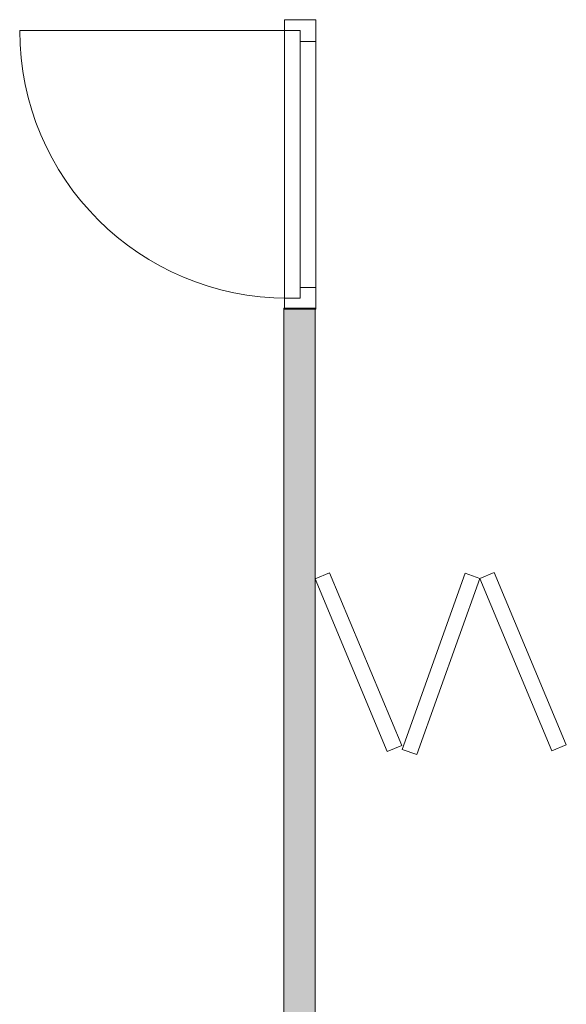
# Model space of a CAD drawing. Header units: inches. Extents: x 15 to 546804, y -66 to 267312.
# Tile 195 of 256: x 535673 to 537426, y 21199 to 24359. Entities that reach past the tile are written whole.
import ezdxf

# ---------------------------------------------------------------- set-up
doc = ezdxf.new("R2010")
doc.units = ezdxf.units.IN
doc.header["$MEASUREMENT"] = 0
doc.layers.add('Zone-1', color=4, linetype='Continuous')

msp = doc.modelspace()

# ---------------------------------------------------------------- hatches: boundary and pattern name
at = {"layer": 'Zone-1', "lineweight": 20}
h = msp.add_hatch(color=7, dxfattribs=at)
h.dxf.hatch_style = 1
h.paths.add_polyline_path([(536620.4, 23429.6), (536520.4, 23429.6), (536520.4, 19748.8), (536620.4, 19748.8)])

# ---------------------------------------------------------------- linework, layer by layer
at = {"color": 7, "lineweight": 20}
for p, q in [((536522.5, 24358.6, 0), (536522.5, 24323.6, 0)), ((536522.5, 23429.6, 2200), (536522.5, 24358.6, 2200)), ((536522.5, 24358.6, 2200), (536522.5, 24358.6, 0)), ((536622.5, 24358.6, 0), (536522.5, 24358.6, 0)), ((536622.5, 24358.6, 2200), (536522.5, 24358.6, 2200)), ((536622.5, 24358.6, 0), (536622.5, 24288.6, 0)), ((536622.5, 23429.6, 2200), (536622.5, 24358.6, 2200)), ((536622.5, 24358.6, 2200), (536622.5, 24358.6, 0)), ((536532.5, 24323.6, 0), (535673.5, 24323.6, 0)), ((536572.5, 24323.6, 0), (536522.5, 24323.6, 0)), ((536522.5, 24323.6, 2165), (536522.5, 24323.6, 0)), ((536522.5, 23464.6, 2165), (536522.5, 24323.6, 2165)), ((536572.5, 24323.6, 2165), (536522.5, 24323.6, 2165)), ((536572.5, 24323.6, 0), (536572.5, 24268.8, 70.8)), ((536572.5, 24268.8, 2059.2), (536572.5, 24323.6, 2130)), ((536572.5, 24323.6, 2165), (536572.5, 24323.6, 0)), ((536572.5, 24288.6, 0), (536572.5, 24323.6, 0)), ((536572.5, 24288.6, 2165), (536572.5, 24323.6, 2165)), ((536622.5, 24288.6, 0), (536572.5, 24288.6, 0)), ((536622.5, 24288.6, 2130), (536572.5, 24288.6, 2130)), ((536572.5, 24288.6, 2130), (536572.5, 24288.6, 0)), ((536572.5, 23499.6, 2130), (536572.5, 24288.6, 2130)), ((536572.5, 23499.6, 2165), (536572.5, 24288.6, 2165)), ((536572.5, 24288.6, 2130), (536572.5, 24288.6, 2165)), ((536572.5, 24288.6, 2630), (536572.5, 23499.6, 2630)), ((536572.5, 23499.6, 2200), (536572.5, 24288.6, 2200)), ((536572.5, 24288.6, 2200), (536572.5, 24288.6, 2630)), ((536622.5, 23499.6, 2130), (536622.5, 24288.6, 2130)), ((536622.5, 24288.6, 2130), (536622.5, 24288.6, 0)), ((536572.5, 24159.3, 1917.6), (536572.5, 24214, 1988.4)), ((536572.5, 24214, 141.6), (536572.5, 24159.3, 212.4)), ((536572.5, 24049.7, 1776), (536572.5, 24104.5, 1846.8)), ((536572.5, 24104.5, 283.2), (536572.5, 24049.7, 354)), ((536572.5, 23940.2, 1634.5), (536572.5, 23995, 1705.2)), ((536572.5, 23995, 424.8), (536572.5, 23940.2, 495.5)), ((536572.5, 23830.6, 1492.9), (536572.5, 23885.4, 1563.7)), ((536572.5, 23885.4, 566.3), (536572.5, 23830.6, 637.1)), ((536572.5, 23721.1, 1351.3), (536572.5, 23775.9, 1422.1)), ((536572.5, 23775.9, 707.9), (536572.5, 23721.1, 778.7)), ((536572.5, 23611.5, 1209.7), (536572.5, 23666.3, 1280.5)), ((536572.5, 23666.3, 849.5), (536572.5, 23611.5, 920.3)), ((536572.5, 23502, 1068.1), (536572.5, 23556.8, 1138.9)), ((536572.5, 23556.8, 991.1), (536572.5, 23502, 1061.9)), ((536622.5, 23499.6, 2130), (536572.5, 23499.6, 2130)), ((536622.5, 23499.6, 0), (536572.5, 23499.6, 0)), ((536572.5, 23499.6, 0), (536572.5, 23499.6, 2130)), ((536572.5, 23499.6, 0), (536572.5, 23464.6, 0)), ((536572.5, 23499.6, 2165), (536572.5, 23464.6, 2165)), ((536572.5, 23499.6, 2130), (536572.5, 23499.6, 2165)), ((536572.5, 23499.6, 2630), (536572.5, 23499.6, 2200)), ((536622.5, 23499.6, 0), (536622.5, 23499.6, 2130)), ((536622.5, 23499.6, 0), (536622.5, 23429.6, 0)), ((536522.5, 23464.6, 0), (536522.5, 23429.6, 0)), ((536572.5, 23464.6, 0), (536522.5, 23464.6, 0)), ((536522.5, 23464.6, 0), (536522.5, 23464.6, 2165)), ((536572.5, 23464.6, 2165), (536522.5, 23464.6, 2165)), ((536572.5, 23464.6, 0), (536572.5, 23464.6, 2165)), ((536520.4, 23433, 0), (536520.4, 23433, 3200)), ((536520.4, 19748.8, 3200), (536520.4, 23433, 3200)), ((536620.4, 23433, 0), (536520.4, 23433, 0)), ((536520.4, 23433, 3200), (536620.4, 23433, 3200)), ((536520.4, 19748.8, 0), (536520.4, 23433, 0)), ((536522.5, 23429.6, 0), (536522.5, 23429.6, 2200)), ((536622.5, 23429.6, 0), (536522.5, 23429.6, 0)), ((536622.5, 23429.6, 2200), (536522.5, 23429.6, 2200)), ((536620.4, 23433, 3200), (536620.4, 23433, 0)), ((536620.4, 19748.8, 0), (536620.4, 23433, 0)), ((536620.4, 19748.8, 3200), (536620.4, 23433, 3200)), ((536622.5, 23429.6, 0), (536622.5, 23429.6, 2200)), ((536666.5, 22583.1, 3200), (536620.4, 22563.8, 3200)), ((536620.4, 22563.8, 0), (536666.5, 22583.1, 0)), ((536620.4, 22563.8, 3200), (536620.4, 22563.8, 0)), ((536620.4, 22563.8, 0), (536851.9, 22010.3, 0)), ((536620.4, 22563.8, 3200), (536851.9, 22010.3, 3200)), ((536666.5, 22583.1, 3200), (536898.1, 22029.6, 3200)), ((536666.5, 22583.1, 0), (536666.5, 22583.1, 3200)), ((536666.5, 22583.1, 0), (536898.1, 22029.6, 0)), ((537101.1, 22582, 0), (536899.8, 22016.8, 0)), ((537101.1, 22582, 3200), (536899.8, 22016.8, 3200)), ((537148.2, 22565.3, 3200), (536946.9, 22000, 3200)), ((537148.2, 22565.3, 0), (536946.9, 22000, 0)), ((537101.1, 22582, 3200), (537101.1, 22582, 0)), ((537148.2, 22565.3, 3200), (537101.1, 22582, 3200)), ((537101.1, 22582, 0), (537148.2, 22565.3, 0)), ((537194.3, 22584.5, 3200), (537148.2, 22565.3, 3200)), ((537148.2, 22565.3, 0), (537194.3, 22584.5, 0)), ((537148.2, 22565.3, 3200), (537148.2, 22565.3, 0)), ((537148.2, 22565.3, 0), (537379.7, 22011.7, 0)), ((537148.2, 22565.3, 3200), (537379.7, 22011.7, 3200)), ((537148.2, 22565.3, 0), (537148.2, 22565.3, 3200)), ((537194.3, 22584.5, 3200), (537425.8, 22031, 3200)), ((537194.3, 22584.5, 0), (537194.3, 22584.5, 3200)), ((537194.3, 22584.5, 0), (537425.8, 22031, 0)), ((536851.9, 22010.3, 0), (536898.1, 22029.6, 0)), ((536898.1, 22029.6, 3200), (536851.9, 22010.3, 3200)), ((536898.1, 22029.6, 0), (536898.1, 22029.6, 3200)), ((537379.7, 22011.7, 0), (537425.8, 22031, 0)), ((537425.8, 22031, 3200), (537379.7, 22011.7, 3200)), ((537425.8, 22031, 0), (537425.8, 22031, 3200)), ((536851.9, 22010.3, 3200), (536851.9, 22010.3, 0)), ((536899.8, 22016.8, 3200), (536899.8, 22016.8, 0)), ((536899.8, 22016.8, 0), (536946.9, 22000, 0)), ((536946.9, 22000, 3200), (536899.8, 22016.8, 3200)), ((536946.9, 22000, 0), (536946.9, 22000, 3200)), ((537379.7, 22011.7, 3200), (537379.7, 22011.7, 0))]:
    msp.add_line(p, q, dxfattribs=at)
at = {"color": 7, "lineweight": 20, "extrusion": (5.61302e-17, 1.21113e-11, -1)}
msp.add_ellipse((536532.5, 24323.6, 0), major_axis=(-859.5, 0), ratio=0.999391, start_param=4.712389, end_param=6.283185, dxfattribs=at)
at = {"color": 7, "lineweight": 20}
for points, invisible_edges in [([(536522.5, 24358.6, 0), (536622.5, 24358.6, 2200), (536622.5, 24358.6, 0)], 1), ([(536622.5, 24358.6, 2200), (536522.5, 24358.6, 0), (536522.5, 24358.6, 2200)], 1), ([(536522.5, 24323.6, 2165), (536522.5, 24358.6, 0), (536522.5, 24323.6, 0)], 1), ([(536522.5, 24358.6, 0), (536522.5, 24323.6, 2165), (536522.5, 24358.6, 2200)], 3), ([(536522.5, 24358.6, 2200), (536522.5, 24323.6, 2165), (536522.5, 23429.6, 2200)], 3), ([(536622.5, 24358.6, 2200), (536522.5, 23429.6, 2200), (536622.5, 23429.6, 2200)], 1), ([(536522.5, 23429.6, 2200), (536622.5, 24358.6, 2200), (536522.5, 24358.6, 2200)], 1), ([(536522.5, 24358.6, 0), (536572.5, 24323.6, 0), (536522.5, 24323.6, 0)], 1), ([(536622.5, 24358.6, 0), (536572.5, 24323.6, 0), (536522.5, 24358.6, 0)], 3), ([(536622.5, 24288.6, 0), (536572.5, 24323.6, 0), (536622.5, 24358.6, 0)], 3), ([(536622.5, 24358.6, 2200), (536622.5, 24288.6, 0), (536622.5, 24358.6, 0)], 1), ([(536622.5, 24288.6, 0), (536622.5, 24358.6, 2200), (536622.5, 24288.6, 2130)], 3), ([(536622.5, 24288.6, 2130), (536622.5, 24358.6, 2200), (536622.5, 23499.6, 2130)], 3), ([(536622.5, 23429.6, 2200), (536622.5, 23499.6, 2130), (536622.5, 24358.6, 2200)], 3), ([(536572.5, 24323.6, 2165), (536522.5, 24323.6, 0), (536572.5, 24323.6, 0)], 1), ([(536522.5, 24323.6, 0), (536572.5, 24323.6, 2165), (536522.5, 24323.6, 2165)], 1), ([(536522.5, 23464.6, 2165), (536522.5, 23429.6, 2200), (536522.5, 24323.6, 2165)], 3), ([(536522.5, 24323.6, 2165), (536572.5, 23464.6, 2165), (536522.5, 23464.6, 2165)], 1), ([(536572.5, 23464.6, 2165), (536522.5, 24323.6, 2165), (536572.5, 23499.6, 2165)], 3), ([(536572.5, 23499.6, 2165), (536522.5, 24323.6, 2165), (536572.5, 24288.6, 2165)], 3), ([(536572.5, 24288.6, 2165), (536522.5, 24323.6, 2165), (536572.5, 24323.6, 2165)], 1), ([(536572.5, 24288.6, 2130), (536572.5, 24323.6, 0), (536572.5, 24288.6, 0)], 1), ([(536572.5, 24323.6, 0), (536572.5, 24288.6, 2130), (536572.5, 24323.6, 2165)], 3), ([(536572.5, 24323.6, 2165), (536572.5, 24288.6, 2130), (536572.5, 24288.6, 2165)], 1), ([(536572.5, 24323.6, 0), (536622.5, 24288.6, 0), (536572.5, 24288.6, 0)], 1), ([(536572.5, 24288.6, 2630), (536572.5, 23499.6, 2200), (536572.5, 24288.6, 2200)], 1), ([(536572.5, 23499.6, 2200), (536572.5, 24288.6, 2630), (536572.5, 23499.6, 2630)], 1), ([(536622.5, 24288.6, 2130), (536572.5, 24288.6, 0), (536622.5, 24288.6, 0)], 1), ([(536572.5, 24288.6, 0), (536622.5, 24288.6, 2130), (536572.5, 24288.6, 2130)], 1), ([(536572.5, 23499.6, 2165), (536572.5, 24288.6, 2130), (536572.5, 23499.6, 2130)], 1), ([(536572.5, 24288.6, 2130), (536572.5, 23499.6, 2165), (536572.5, 24288.6, 2165)], 1), ([(536572.5, 24288.6, 2130), (536622.5, 23499.6, 2130), (536572.5, 23499.6, 2130)], 1), ([(536622.5, 23499.6, 2130), (536572.5, 24288.6, 2130), (536622.5, 24288.6, 2130)], 1), ([(536572.5, 23499.6, 0), (536622.5, 23499.6, 2130), (536622.5, 23499.6, 0)], 1), ([(536622.5, 23499.6, 2130), (536572.5, 23499.6, 0), (536572.5, 23499.6, 2130)], 1), ([(536572.5, 23464.6, 2165), (536572.5, 23499.6, 0), (536572.5, 23464.6, 0)], 1), ([(536572.5, 23499.6, 0), (536572.5, 23464.6, 2165), (536572.5, 23499.6, 2130)], 3), ([(536572.5, 23499.6, 2130), (536572.5, 23464.6, 2165), (536572.5, 23499.6, 2165)], 1), ([(536622.5, 23429.6, 0), (536572.5, 23464.6, 0), (536622.5, 23499.6, 0)], 3), ([(536622.5, 23499.6, 0), (536572.5, 23464.6, 0), (536572.5, 23499.6, 0)], 1), ([(536622.5, 23499.6, 2130), (536622.5, 23429.6, 0), (536622.5, 23499.6, 0)], 1), ([(536622.5, 23429.6, 0), (536622.5, 23499.6, 2130), (536622.5, 23429.6, 2200)], 3), ([(536522.5, 23464.6, 0), (536572.5, 23464.6, 2165), (536572.5, 23464.6, 0)], 1), ([(536572.5, 23464.6, 2165), (536522.5, 23464.6, 0), (536522.5, 23464.6, 2165)], 1), ([(536522.5, 23429.6, 2200), (536522.5, 23464.6, 0), (536522.5, 23429.6, 0)], 1), ([(536522.5, 23464.6, 0), (536522.5, 23429.6, 2200), (536522.5, 23464.6, 2165)], 3), ([(536522.5, 23464.6, 0), (536622.5, 23429.6, 0), (536522.5, 23429.6, 0)], 1), ([(536622.5, 23429.6, 0), (536522.5, 23464.6, 0), (536572.5, 23464.6, 0)], 13), ([(536520.4, 23433, 0), (536620.4, 23433, 3200), (536620.4, 23433, 0)], 1), ([(536620.4, 23433, 3200), (536520.4, 23433, 0), (536520.4, 23433, 3200)], 1), ([(536520.4, 19748.8, 3200), (536520.4, 23433, 0), (536520.4, 19748.8, 0)], 1), ([(536520.4, 23433, 0), (536520.4, 19748.8, 3200), (536520.4, 23433, 3200)], 1), ([(536520.4, 23433, 0), (536620.4, 19748.8, 0), (536520.4, 19748.8, 0)], 1), ([(536620.4, 19748.8, 0), (536520.4, 23433, 0), (536620.4, 23433, 0)], 1), ([(536620.4, 23433, 3200), (536520.4, 19748.8, 3200), (536620.4, 19748.8, 3200)], 1), ([(536520.4, 19748.8, 3200), (536620.4, 23433, 3200), (536520.4, 23433, 3200)], 1), ([(536622.5, 23429.6, 2200), (536522.5, 23429.6, 0), (536622.5, 23429.6, 0)], 1), ([(536522.5, 23429.6, 0), (536622.5, 23429.6, 2200), (536522.5, 23429.6, 2200)], 1), ([(536620.4, 23433, 0), (536620.4, 19748.8, 3200), (536620.4, 19748.8, 0)], 1), ([(536620.4, 19748.8, 3200), (536620.4, 23433, 0), (536620.4, 23433, 3200)], 1), ([(536666.5, 22583.1, 3200), (536620.4, 22563.8, 0), (536620.4, 22563.8, 3200)], 1), ([(536620.4, 22563.8, 0), (536666.5, 22583.1, 3200), (536666.5, 22583.1, 0)], 1), ([(536898.1, 22029.6, 0), (536620.4, 22563.8, 0), (536666.5, 22583.1, 0)], 1), ([(536851.9, 22010.3, 3200), (536666.5, 22583.1, 3200), (536620.4, 22563.8, 3200)], 1), ([(536851.9, 22010.3, 3200), (536620.4, 22563.8, 0), (536851.9, 22010.3, 0)], 1), ([(536620.4, 22563.8, 0), (536851.9, 22010.3, 3200), (536620.4, 22563.8, 3200)], 1), ([(536620.4, 22563.8, 0), (536898.1, 22029.6, 0), (536851.9, 22010.3, 0)], 1), ([(536666.5, 22583.1, 3200), (536898.1, 22029.6, 0), (536666.5, 22583.1, 0)], 1), ([(536898.1, 22029.6, 0), (536666.5, 22583.1, 3200), (536898.1, 22029.6, 3200)], 1), ([(536666.5, 22583.1, 3200), (536851.9, 22010.3, 3200), (536898.1, 22029.6, 3200)], 1), ([(536899.8, 22016.8, 3200), (537101.1, 22582, 0), (536899.8, 22016.8, 0)], 1), ([(537101.1, 22582, 0), (536899.8, 22016.8, 3200), (537101.1, 22582, 3200)], 1), ([(537101.1, 22582, 0), (536946.9, 22000, 0), (536899.8, 22016.8, 0)], 1), ([(536899.8, 22016.8, 3200), (537148.2, 22565.3, 3200), (537101.1, 22582, 3200)], 1), ([(537148.2, 22565.3, 3200), (536899.8, 22016.8, 3200), (536946.9, 22000, 3200)], 1), ([(536946.9, 22000, 0), (537101.1, 22582, 0), (537148.2, 22565.3, 0)], 1), ([(537148.2, 22565.3, 3200), (536946.9, 22000, 0), (537148.2, 22565.3, 0)], 1), ([(536946.9, 22000, 0), (537148.2, 22565.3, 3200), (536946.9, 22000, 3200)], 1), ([(537148.2, 22565.3, 3200), (537101.1, 22582, 0), (537101.1, 22582, 3200)], 1), ([(537101.1, 22582, 0), (537148.2, 22565.3, 3200), (537148.2, 22565.3, 0)], 1), ([(537194.3, 22584.5, 3200), (537148.2, 22565.3, 0), (537148.2, 22565.3, 3200)], 1), ([(537148.2, 22565.3, 0), (537194.3, 22584.5, 3200), (537194.3, 22584.5, 0)], 1), ([(537425.8, 22031, 0), (537148.2, 22565.3, 0), (537194.3, 22584.5, 0)], 1), ([(537379.7, 22011.7, 3200), (537194.3, 22584.5, 3200), (537148.2, 22565.3, 3200)], 1), ([(537379.7, 22011.7, 3200), (537148.2, 22565.3, 0), (537379.7, 22011.7, 0)], 1), ([(537148.2, 22565.3, 0), (537379.7, 22011.7, 3200), (537148.2, 22565.3, 3200)], 1), ([(537148.2, 22565.3, 0), (537425.8, 22031, 0), (537379.7, 22011.7, 0)], 1), ([(537194.3, 22584.5, 3200), (537425.8, 22031, 0), (537194.3, 22584.5, 0)], 1), ([(537425.8, 22031, 0), (537194.3, 22584.5, 3200), (537425.8, 22031, 3200)], 1), ([(537194.3, 22584.5, 3200), (537379.7, 22011.7, 3200), (537425.8, 22031, 3200)], 1), ([(536898.1, 22029.6, 0), (536851.9, 22010.3, 3200), (536851.9, 22010.3, 0)], 1), ([(536851.9, 22010.3, 3200), (536898.1, 22029.6, 0), (536898.1, 22029.6, 3200)], 1), ([(537425.8, 22031, 0), (537379.7, 22011.7, 3200), (537379.7, 22011.7, 0)], 1), ([(537379.7, 22011.7, 3200), (537425.8, 22031, 0), (537425.8, 22031, 3200)], 1), ([(536946.9, 22000, 0), (536899.8, 22016.8, 3200), (536899.8, 22016.8, 0)], 1), ([(536899.8, 22016.8, 3200), (536946.9, 22000, 0), (536946.9, 22000, 3200)], 1)]:
    msp.add_3dface(points, dxfattribs=dict(at, invisible_edges=invisible_edges))

doc.saveas('drawing.dxf')
